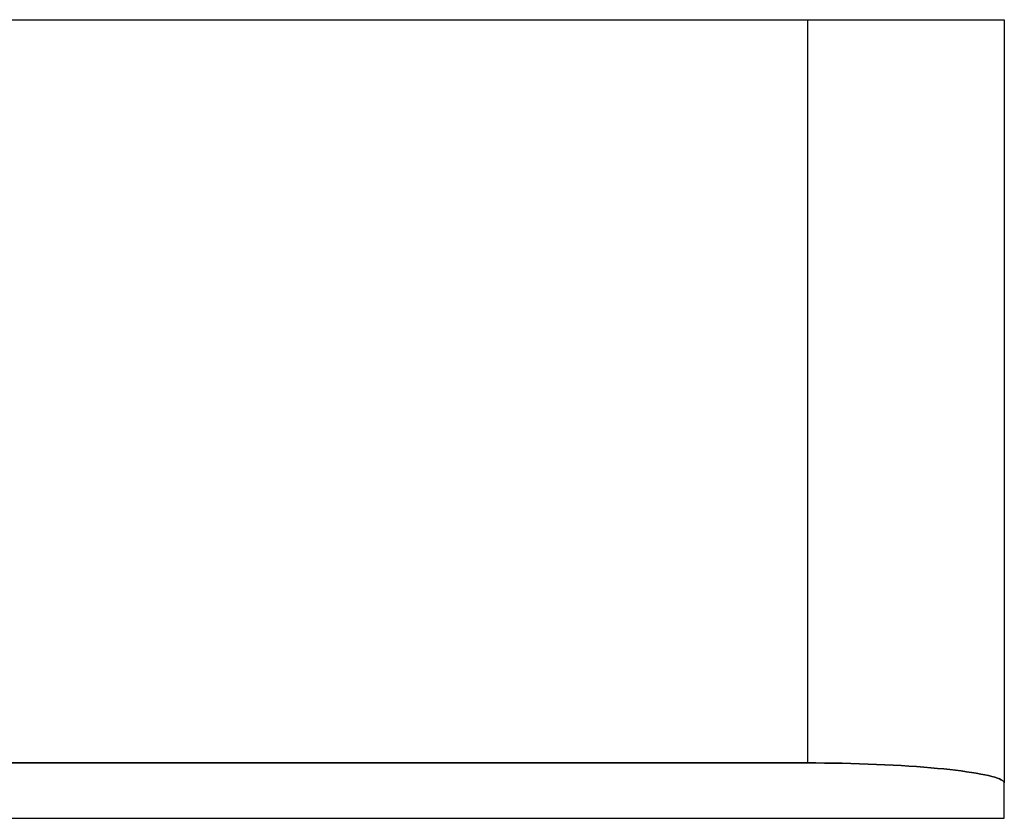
# Model space of a CAD drawing. Header units: millimetres. Extents: x -270 to 270, y -120 to 100.
# Tile 40 of 74: x 0 to 60, y -120 to -71. Entities that reach past the tile are written whole.
import ezdxf

# ---------------------------------------------------------------- set-up
doc = ezdxf.new("R2010")
doc.units = ezdxf.units.MM
doc.layers.add('MAIN-1', color=7, linetype='Continuous')
doc.layers.add('MAIN-2', color=7, linetype='Continuous')

msp = doc.modelspace()

# ---------------------------------------------------------------- linework, layer by layer
at = {"layer": 'MAIN-1'}
for p, q in [((-48.36, -71), (48.36, -71)), ((48.36, -71), (48.36, -116.606)), ((48.36, -71), (60.45, -71)), ((60.45, -71), (60.45, -117.83)), ((48.36, -116.606), (-48.36, -116.606)), ((48.885, -116.607), (48.36, -116.606)), ((49.417, -116.611), (48.885, -116.607)), ((49.952, -116.618), (49.417, -116.611)), ((50.489, -116.627), (49.952, -116.618)), ((51.025, -116.639), (50.489, -116.627)), ((51.558, -116.654), (51.025, -116.639)), ((52.087, -116.672), (51.558, -116.654)), ((52.609, -116.692), (52.087, -116.672)), ((53.123, -116.715), (52.609, -116.692)), ((53.626, -116.74), (53.123, -116.715)), ((54.118, -116.768), (53.626, -116.74)), ((54.596, -116.798), (54.118, -116.768)), ((55.059, -116.83), (54.596, -116.798)), ((55.505, -116.864), (55.059, -116.83)), ((55.933, -116.899), (55.505, -116.864)), ((56.342, -116.936), (55.933, -116.899)), ((56.731, -116.974), (56.342, -116.936)), ((57.1, -117.014), (56.731, -116.974)), ((57.456, -117.055), (57.1, -117.014)), ((57.799, -117.097), (57.456, -117.055)), ((58.126, -117.142), (57.799, -117.097)), ((58.437, -117.188), (58.126, -117.142)), ((58.729, -117.235), (58.437, -117.188)), ((59, -117.283), (58.729, -117.235)), ((59.251, -117.332), (59, -117.283)), ((59.479, -117.382), (59.251, -117.332)), ((59.684, -117.433), (59.479, -117.382)), ((59.865, -117.483), (59.684, -117.433)), ((60.022, -117.534), (59.865, -117.483)), ((60.155, -117.585), (60.022, -117.534)), ((60.263, -117.635), (60.155, -117.585)), ((60.345, -117.685), (60.263, -117.635)), ((60.404, -117.734), (60.345, -117.685)), ((60.439, -117.783), (60.404, -117.734)), ((60.45, -117.83), (60.439, -117.783)), ((60.45, -120), (60.45, -117.83)), ((-60.45, -120), (60.45, -120))]:
    msp.add_line(p, q, dxfattribs=at)
at = {"layer": 'MAIN-2'}
for p, q in [((48.36, -71), (48.36, -116.606)), ((60.45, -71), (60.45, -71)), ((-48.36, -116.606), (48.36, -116.606)), ((48.36, -116.606), (48.885, -116.607)), ((48.885, -116.607), (49.417, -116.611)), ((49.417, -116.611), (49.952, -116.618)), ((49.952, -116.618), (50.489, -116.627)), ((50.489, -116.627), (51.025, -116.639)), ((51.025, -116.639), (51.558, -116.654)), ((51.558, -116.654), (52.087, -116.672)), ((52.087, -116.672), (52.609, -116.692)), ((52.609, -116.692), (53.123, -116.715)), ((53.123, -116.715), (53.626, -116.74)), ((53.626, -116.74), (54.118, -116.768)), ((54.118, -116.768), (54.596, -116.798)), ((54.596, -116.798), (55.059, -116.83)), ((55.059, -116.83), (55.505, -116.864)), ((55.505, -116.864), (55.933, -116.899)), ((55.933, -116.899), (56.342, -116.936)), ((56.342, -116.936), (56.731, -116.974)), ((56.731, -116.974), (57.1, -117.014)), ((57.1, -117.014), (57.456, -117.055)), ((57.456, -117.055), (57.799, -117.097)), ((57.799, -117.097), (58.126, -117.142)), ((58.126, -117.142), (58.437, -117.188)), ((58.437, -117.188), (58.729, -117.235)), ((58.729, -117.235), (59, -117.283)), ((59, -117.283), (59.251, -117.332)), ((59.251, -117.332), (59.479, -117.382)), ((59.479, -117.382), (59.684, -117.433)), ((59.684, -117.433), (59.865, -117.483)), ((59.865, -117.483), (60.022, -117.534)), ((60.022, -117.534), (60.155, -117.585)), ((60.155, -117.585), (60.263, -117.635)), ((60.263, -117.635), (60.345, -117.685)), ((60.345, -117.685), (60.404, -117.734)), ((60.404, -117.734), (60.439, -117.783)), ((60.439, -117.783), (60.45, -117.83))]:
    msp.add_line(p, q, dxfattribs=at)

doc.saveas('drawing.dxf')
